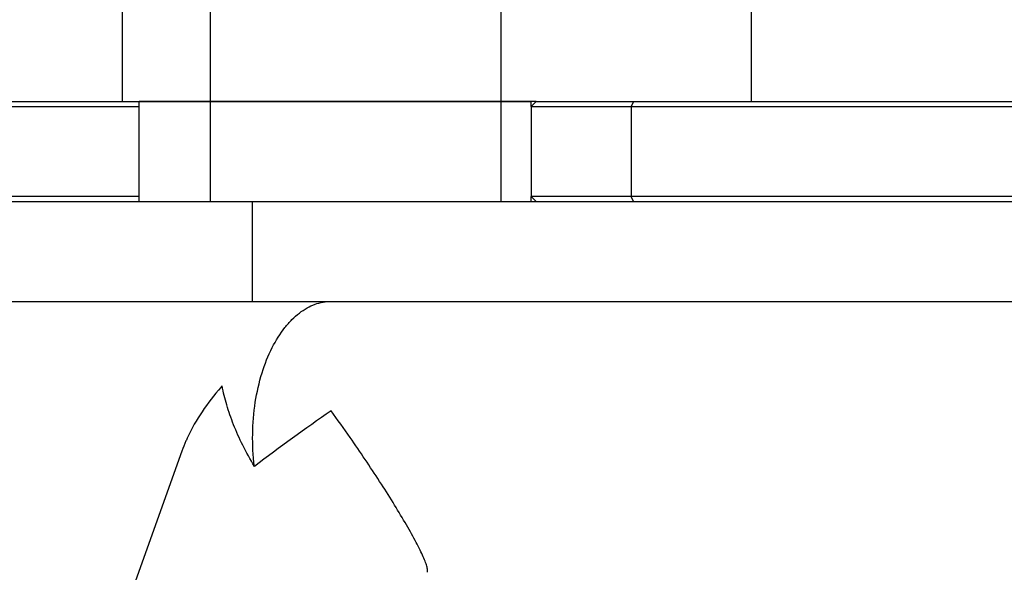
# Model space of a CAD drawing. Header units: millimetres. Extents: x 0 to 2550, y 0 to 1188.
# Tile 185 of 221: x 1414 to 1454, y 570 to 592. Entities that reach past the tile are written whole.
import ezdxf

# ---------------------------------------------------------------- set-up
doc = ezdxf.new("R2010")
doc.units = ezdxf.units.MM
doc.header["$LTSCALE"] = 46.255
doc.layers.get('0').update_dxf_attribs({"linetype": 'CONTINUOUS'})
for name, color, linetype in [('DR1SM11P1002_PBL29', 7, 'CONTINUOUS'), ('DR1SM11P1003_PBL5', 7, 'CONTINUOUS'), ('M2000103_PBL14', 7, 'CONTINUOUS'), ('M2000801_PBL10', 7, 'CONTINUOUS'), ('M2000901_PBL48', 7, 'CONTINUOUS'), ('M2000901_PBL58', 7, 'CONTINUOUS')]:
    doc.layers.add(name, color=color, linetype=linetype)

# ---------------------------------------------------------------- blocks, each defined once
blk = doc.blocks.new('DDDD')
at = {"layer": 'DR1SM11P1002_PBL29', "color": 7}
for p, q in [((1892.506, 3202.14), (2062.409, 3202.14)), ((1944.467, 3192.14), (1944.467, 3202.14)), ((1892.506, 3192.14), (2056.242, 3192.14))]:
    blk.add_line(p, q, dxfattribs=at)
at = {"layer": 'DR1SM11P1003_PBL5', "color": 7}
blk.add_line((1937.385, 3177.159), (1700.57, 2514.077), dxfattribs=at)
at = {"layer": 'DR1SM11P1003_PBL5', "color": 2}
blk.add_arc((1959.775, 3167.22), 24.664, 138.09383, 138.54863, dxfattribs=at)
at = {"layer": 'DR1SM11P1003_PBL5', "color": 7}
for centre, radius, start, end in [((2089.661, 2983.604), 240.647, 124.80021, 127.05636), ((1808.887, 3077.459), 177.023, 34.82025, 35.88007)]:
    blk.add_arc(centre, radius, start, end, dxfattribs=at)
for points, knots in [([(1944.646, 3175.651), (1944.513, 3176.716), (1944.397, 3178.862), (1944.653, 3182.008), (1945.31, 3184.926), (1946.304, 3187.454), (1947.39, 3189.214), (1948.369, 3190.323), (1949.113, 3190.983), (1949.888, 3191.498), (1950.685, 3191.867), (1951.498, 3192.09), (1952.048, 3192.14), (1952.319, 3192.14)], [0, 0, 0, 0, 0.160809, 0.320716, 0.471398, 0.60719, 0.725837, 0.77896, 0.828307, 0.874374, 0.917805, 0.959382, 1, 1, 1, 1]), ([(1944.646, 3175.651), (1944.23, 3176.336), (1943.475, 3177.697), (1942.549, 3179.755), (1941.856, 3181.741), (1941.536, 3183.054), (1941.419, 3183.693)], [0, 0, 0, 0, 0.276391, 0.53523, 0.776399, 1, 1, 1, 1]), ([(1941.289, 3183.547), (1940.61, 3182.778), (1939.371, 3181.186), (1938.368, 3179.433), (1937.952, 3178.54)], [0, 0, 0, 0, 0.510113, 1, 1, 1, 1]), ([(1937.952, 3178.54), (1937.899, 3178.426), (1937.695, 3177.973), (1937.51, 3177.51), (1937.385, 3177.159)], [0, 0, 0, 0, 0.252046, 1, 1, 1, 1]), ([(1961.945, 3165.057), (1961.957, 3165.091), (1961.97, 3165.172), (1961.963, 3165.31), (1961.934, 3165.479), (1961.86, 3165.768), (1961.705, 3166.201), (1961.448, 3166.798), (1961.112, 3167.494), (1960.705, 3168.277), (1960.233, 3169.134), (1959.507, 3170.399), (1958.488, 3172.083), (1957.154, 3174.181), (1955.719, 3176.352), (1954.722, 3177.808), (1954.214, 3178.54)], [0, 0, 0, 0, 0.006783, 0.01553, 0.02646, 0.039649, 0.072775, 0.114539, 0.164229, 0.22098, 0.283881, 0.352034, 0.500787, 0.661371, 0.829052, 1, 1, 1, 1])]:
    blk.add_open_spline(points, degree=3, knots=knots, dxfattribs=at)
at = {"layer": 'M2000103_PBL14', "color": 7}
for p, q in [((1899.774, 3211.64), (1933.106, 3211.64)), ((1900.274, 3212.14), (1933.106, 3212.14)), ((1972.819, 3212.14), (1972.319, 3211.64)), ((1972.319, 3211.64), (1972.319, 3202.64)), ((1972.319, 3211.64), (2063.992, 3211.64)), ((1972.819, 3212.14), (2063.992, 3212.14)), ((1933.106, 3202.64), (1899.774, 3202.64)), ((1972.819, 3202.14), (1972.319, 3202.64)), ((2063.992, 3202.64), (1972.319, 3202.64))]:
    blk.add_line(p, q, dxfattribs=at)
at = {"layer": 'M2000103_PBL14', "color": 2}
for p, q in [((1982.569, 3212.14), (1982.319, 3211.64)), ((1982.319, 3211.64), (1982.319, 3202.64)), ((1982.569, 3202.14), (1982.319, 3202.64))]:
    blk.add_line(p, q, dxfattribs=at)
at = {"layer": 'M2000801_PBL10', "color": 7}
for p, q in [((1969.319, 3212.14), (1969.319, 3262.14)), ((1931.445, 3212.14), (1931.445, 3222.348)), ((1972.819, 3212.14), (1933.106, 3212.14))]:
    blk.add_line(p, q, dxfattribs=at)
at = {"layer": 'M2000801_PBL10', "color": 2}
for p, q in [((1994.319, 3262.14), (1994.319, 3212.14)), ((1940.232, 3221.475), (1940.232, 3212.14))]:
    blk.add_line(p, q, dxfattribs=at)
at = {"layer": 'M2000901_PBL48', "color": 7}
for p, q in [((1933.106, 3202.14), (1933.106, 3212.14)), ((1933.106, 3212.14), (1969.319, 3212.14))]:
    blk.add_line(p, q, dxfattribs=at)
at = {"layer": 'M2000901_PBL48', "color": 2}
blk.add_line((1940.232, 3212.14), (1940.232, 3202.14), dxfattribs=at)
at = {"layer": 'M2000901_PBL58', "color": 7}
for p, q in [((1969.319, 3202.14), (1969.319, 3212.14)), ((1969.319, 3212.14), (1972.319, 3212.14)), ((1972.319, 3211.64), (1972.319, 3212.14)), ((1972.319, 3202.14), (1972.319, 3202.64))]:
    blk.add_line(p, q, dxfattribs=at)

msp = doc.modelspace()

# ---------------------------------------------------------------- block references
at = {"xscale": 0.4, "yscale": 0.4, "zscale": 0.4}
msp.add_blockref('DDDD', (645.9319, -695.924), dxfattribs=at)

doc.saveas('drawing.dxf')
